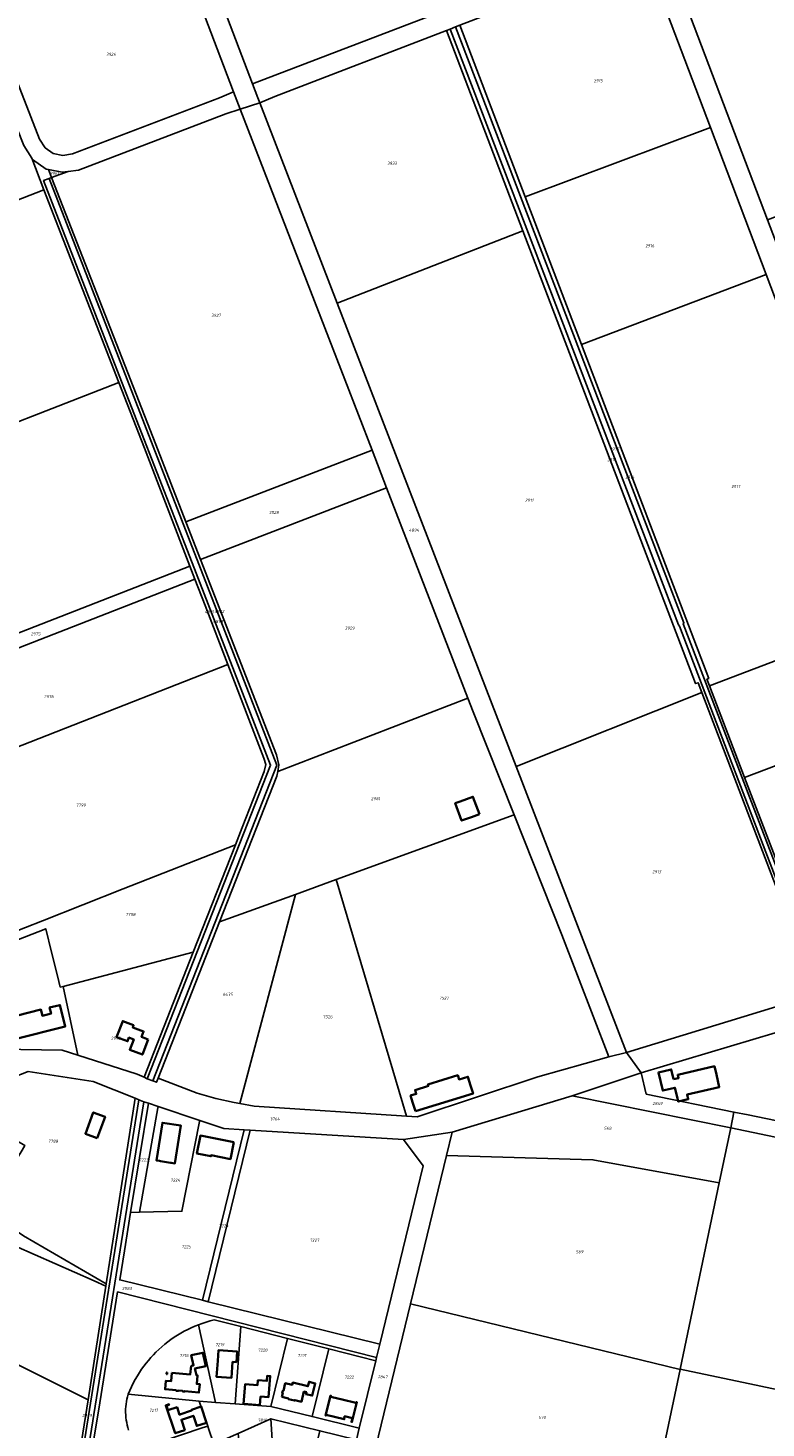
# Model space of a CAD drawing. Extents: x 177930 to 190767, y 381068 to 392034.
# Tile 251 of 256: x 184922 to 185356, y 385963 to 386787. Entities that reach past the tile are written whole.
import ezdxf
from ezdxf.enums import TextEntityAlignment as Align

# ---------------------------------------------------------------- set-up
doc = ezdxf.new("R2010")
doc.units = 0
for name, color, linetype, lineweight in [('B-XX-KG-GRENS_PERCEEL-GV', 150, 'Continuous', 25), ('B-XX-KG-GRENS_PERCEEL-S', 150, 'Continuous', 25), ('B-XX-OG-BEBOUWING-G', 7, 'Continuous', 35)]:
    doc.layers.add(name, color=color, linetype=linetype, lineweight=lineweight)
doc.styles.add('NLCS-ISO', font='NLCS-ISO.ttf', dxfattribs={"height": 1.8})

# ---------------------------------------------------------------- blocks, each defined once
blk = doc.blocks.new('SKG-PERCEELNUMMER-SO')
at = {"layer": 'DefPoints'}
blk.add_point((0, 0), dxfattribs=at)
at = {"style": 'NLCS-ISO', "oblique": 10, "flags": 1}
blk.add_attdef('GEMEENTECODE', text='', height=1.8, dxfattribs=at).set_placement((-0.5, 2.55), align=Align.MIDDLE_RIGHT)
at = {"style": 'NLCS-ISO', "oblique": 10}
blk.add_attdef('PERCEELNUMMER', text='', height=1.8, dxfattribs=at).set_placement((0, 0), align=Align.MIDDLE_CENTER)
at = {"style": 'NLCS-ISO', "oblique": 10, "flags": 1}
blk.add_attdef('SECTIE', text='', height=1.8, dxfattribs=at).set_placement((0.5, 2.5), align=Align.MIDDLE_LEFT)

msp = doc.modelspace()

# ---------------------------------------------------------------- linework, layer by layer
at = {"layer": 'B-XX-KG-GRENS_PERCEEL-GV'}
for points in [[(185130.169, 386891.014), (185018.007, 386848.022), (185053.693, 386754.213), (185166.118, 386797.089)], [(185296.334, 386833.497), (185356.696, 386674.175), (185464.952, 386715.319), (185409.007, 386861.468), (185405.64, 386866.668), (185400.939, 386869.775), (185395.092, 386870.867), (185388.592, 386869.817), (185304.25, 386837.213)], [(185004.717, 386849.209), (184894.93, 386807.693), (184928.496, 386721.535), (184931.751, 386716.561), (184936.591, 386713.15), (184942.226, 386712.067), (184947.891, 386712.99), (185034.451, 386745.914), (185042.663, 386749.458)], [(185280.888, 386841.613), (185273.314, 386837.972), (185168.921, 386798.159), (185166.118, 386797.089), (185053.693, 386754.213), (185056.852, 386745.908), (185058.012, 386742.905), (185066.915, 386746.685), (185167.927, 386785.546), (185170.016, 386786.35), (185173.245, 386787.592), (185175.812, 386788.579), (185275.775, 386827.038), (185284.92, 386829.406)], [(185296.334, 386833.497), (185284.92, 386829.406), (185323.14, 386728.476), (185355.889, 386641.998), (185431.757, 386441.653), (185452.306, 386387.388), (185498.158, 386266.309), (185509.599, 386270.84), (185460.972, 386399.133), (185419.34, 386508.971), (185398.88, 386562.951), (185378.928, 386615.591), (185356.696, 386674.175)], [(185175.812, 386788.579), (185214.215, 386687.74), (185323.14, 386728.476), (185284.92, 386829.406), (185275.775, 386827.038)], [(185103.546, 386625.06), (185212.836, 386667.715), (185167.927, 386785.546), (185066.915, 386746.685), (185058.012, 386742.905)], [(185385.872, 386218.543), (185387.529, 386219.049), (185304.95, 386435.188), (185304.357, 386435.821), (185170.016, 386786.35), (185167.927, 386785.546), (185212.836, 386667.715), (185314.351, 386401.367), (185315.798, 386401.858), (185317.974, 386396.167)], [(185387.529, 386219.049), (185389.963, 386220.089), (185307.087, 386436.405), (185307.55, 386437.147), (185173.245, 386787.592), (185170.016, 386786.35), (185304.357, 386435.821), (185304.95, 386435.188)], [(185389.963, 386220.089), (185391.364, 386220.687), (185343.186, 386346.142), (185322.528, 386399.934), (185321.002, 386403.909), (185322.129, 386404.377), (185247.303, 386600.857), (185214.215, 386687.74), (185175.812, 386788.579), (185173.245, 386787.592), (185307.55, 386437.147), (185307.087, 386436.405)], [(184726.212, 386618.745), (184728.511, 386612.805), (184931.153, 386691.862), (184923.977, 386710.356), (184919.216, 386717.784), (184907.734, 386747.153), (184706.794, 386668.76), (184721.967, 386629.716)], [(185263.415, 386181.783), (185273.71, 386184.266), (185208.805, 386352.472), (185194.677, 386389.084), (185119.19, 386584.571), (185103.546, 386625.06), (185058.012, 386742.905), (185046.563, 386739.248), (185107.998, 386580.243), (185124.071, 386538.622), (185132.609, 386516.512), (185180.435, 386392.674), (185183.49, 386384.763), (185207.649, 386324.073), (185235.75, 386253.482)], [(184935.594, 386698.979), (184996.873, 386541.894), (185014.591, 386496.391), (185124.071, 386538.622), (185107.998, 386580.243), (185046.563, 386739.248), (185038.039, 386736.525), (184951.463, 386703.422), (184945.277, 386702.638)], [(185214.215, 386687.74), (185247.303, 386600.857), (185355.889, 386641.998), (185323.14, 386728.476)], [(185019.96, 386462.818), (185025.971, 386447.289), (185039.325, 386412.487), (185060.475, 386357.37), (185061.55, 386353.7), (185060.676, 386349.609), (185047.709, 386316.62), (185043.691, 386306.399), (185018.902, 386243.333), (184989.973, 386169.736), (184991.858, 386168.891), (185064.417, 386353.432), (185018.237, 386472.394), (184976.802, 386579.13), (184930.958, 386697.227), (184934.232, 386698.464), (184935.594, 386698.979), (184933.742, 386703.725), (184932.377, 386703.98), (184924.472, 386709.584), (184923.977, 386710.356), (184931.153, 386691.862), (184975.152, 386578.486), (184990.174, 386539.776), (185017.004, 386470.456)], [(184933.742, 386703.725), (184935.594, 386698.979), (184945.277, 386702.638), (184941.881, 386702.208)], [(184995.094, 386167.594), (185068.171, 386353.43), (184934.232, 386698.464), (184930.958, 386697.227), (184976.802, 386579.13), (185018.237, 386472.394), (185064.417, 386353.432), (184991.858, 386168.891)], [(185023.191, 386474.305), (185014.591, 386496.391), (184996.873, 386541.894), (184935.594, 386698.979), (184934.232, 386698.464), (185068.171, 386353.43), (184995.094, 386167.594), (184997.332, 386166.819), (184998.24, 386169.128), (185034.406, 386261.083), (185068.114, 386346.79), (185068.615, 386349.529), (185069.35, 386353.552), (185067.903, 386359.459)], [(184865.277, 386535.751), (184865.32, 386535.641), (184975.152, 386578.486), (184931.153, 386691.862), (184728.511, 386612.805), (184733.741, 386599.289), (184738.402, 386601.069), (184785.113, 386618.905), (184801.615, 386576.22), (184801.661, 386576.102), (184801.835, 386576.17), (184829.487, 386586.897), (184831.192, 386582.793), (184844.855, 386588.1)], [(185119.19, 386584.571), (185194.677, 386389.084), (185208.805, 386352.472), (185317.974, 386396.167), (185315.798, 386401.858), (185314.351, 386401.367), (185212.836, 386667.715), (185103.546, 386625.06)], [(185431.757, 386441.653), (185355.889, 386641.998), (185247.303, 386600.857), (185322.129, 386404.377), (185321.002, 386403.909), (185322.528, 386399.934)], [(184990.174, 386539.776), (184975.152, 386578.486), (184865.32, 386535.641), (184772.397, 386499.393), (184814.208, 386391.343), (185017.004, 386470.456)], [(185014.591, 386496.391), (185023.191, 386474.305), (185132.609, 386516.512), (185124.071, 386538.622)], [(185023.191, 386474.305), (185067.903, 386359.459), (185069.35, 386353.552), (185068.615, 386349.529), (185180.435, 386392.674), (185132.609, 386516.512)], [(185017.004, 386470.456), (184814.208, 386391.343), (184817.163, 386383.706), (185019.96, 386462.818)], [(184817.163, 386383.706), (184817.328, 386383.28), (184837.074, 386333.282), (185039.325, 386412.487), (185025.971, 386447.289), (185019.96, 386462.818)], [(185322.528, 386399.934), (185343.186, 386346.142), (185452.306, 386387.388), (185431.757, 386441.653)], [(184870.987, 386247.413), (184872.832, 386242.741), (184874.015, 386239.745), (184880.081, 386242.129), (184930.23, 386261.839), (184977.726, 386280.515), (185043.691, 386306.399), (185047.709, 386316.62), (185060.676, 386349.609), (185061.55, 386353.7), (185060.475, 386357.37), (185039.325, 386412.487), (184837.074, 386333.282)], [(185079.113, 386277.338), (185103.017, 386286.029), (185207.649, 386324.073), (185183.49, 386384.763), (185180.435, 386392.674), (185068.615, 386349.529), (185068.114, 386346.79), (185034.406, 386261.083)], [(185385.872, 386218.543), (185317.974, 386396.167), (185208.805, 386352.472), (185273.71, 386184.266)], [(185391.364, 386220.687), (185498.158, 386266.309), (185452.306, 386387.388), (185343.186, 386346.142)], [(185144.289, 386146.82), (185150.647, 386146.398), (185221.534, 386169.932), (185263.415, 386181.783), (185235.75, 386253.482), (185207.649, 386324.073), (185103.017, 386286.029)], [(184875.912, 386234.942), (184881.931, 386237.311), (184907.091, 386247.216), (184932.223, 386257.125), (184935.657, 386243.32), (184939.084, 386229.353), (184940.7, 386222.766), (184942.398, 386223.213), (185018.902, 386243.333), (185043.691, 386306.399), (184977.726, 386280.515), (184930.23, 386261.839), (184880.081, 386242.129), (184874.015, 386239.745)], [(185103.017, 386286.029), (185079.113, 386277.338), (185046.331, 386154.282), (185054.844, 386152.753), (185144.289, 386146.82)], [(184998.24, 386169.128), (185021.264, 386160.323), (185032.215, 386157.206), (185043.089, 386154.866), (185046.331, 386154.282), (185079.113, 386277.338), (185034.406, 386261.083)], [(184951.026, 386182.781), (184942.398, 386223.213), (184940.7, 386222.766), (184939.084, 386229.353), (184935.657, 386243.32), (184932.223, 386257.125), (184907.091, 386247.216), (184881.931, 386237.311), (184875.912, 386234.942), (184891.421, 386195.673), (184905.094, 386186.247), (184941.834, 386185.738)], [(185336.952, 386149.268), (185345.334, 386147.552), (185520.447, 386111.34), (185502.166, 386245.757), (185496.717, 386249), (185416.842, 386214.725), (185374.4, 386199.739), (185282.449, 386172.331), (185285.386, 386159.828)], [(185018.902, 386243.333), (184942.398, 386223.213), (184951.026, 386182.781), (184985.881, 386171.57), (184989.973, 386169.736)], [(184881.256, 386149.702), (184882.879, 386152.367), (184894.588, 386145.352), (184902.95, 386140.341), (184907.697, 386137.29), (184915.665, 386132.2), (184919.89, 386129.5), (184918.324, 386126.937), (184898.388, 386094.311), (184861.361, 386117.048), (184860.829, 386116.179), (184919.128, 386076.539), (184967.712, 386048.205), (184984.785, 386157.393), (184960.133, 386167.309), (184921.895, 386173.102), (184901.682, 386165.247), (184886.482, 386156.513), (184880.672, 386150.06)], [(185334.997, 386139.941), (185336.952, 386149.268), (185285.386, 386159.828), (185282.449, 386172.331), (185241.786, 386158.754)], [(185328.243, 386107.712), (185334.997, 386139.941), (185241.786, 386158.754), (185171.201, 386137.445), (185167.923, 386123.777), (185253.97, 386121.193)], [(184975.374, 385778.617), (184977.654, 385778.616), (184951.382, 385933.774), (184986.993, 386156.505), (184984.785, 386157.393), (184967.712, 386048.205), (184967.509, 386046.908), (184957.038, 385979.939), (184953.983, 385960.4), (184949.552, 385932.06), (184959.186, 385874.812)], [(184977.654, 385778.616), (184980.706, 385778.616), (184954.344, 385933.301), (184989.822, 386155.352), (184986.993, 386156.505), (184951.382, 385933.774)], [(184992.55, 386154.443), (184989.822, 386155.352), (184954.344, 385933.301), (184980.706, 385778.616), (184982.696, 385778.616), (184971.382, 385844.878), (184970.111, 385852.324), (184957.749, 385924.332), (184957.191, 385936.583), (184963.914, 385978.24), (184974.448, 386043.508), (185126.71, 386004.906), (185128.627, 386012.801), (185027.793, 386037.701), (185024.395, 386038.54), (184975.696, 386050.566), (184978.405, 386067.595), (184982.098, 386090.267)], [(184987.322, 386090.377), (184998.19, 386151.727), (184998.33, 386152.517), (184992.55, 386154.443), (184982.098, 386090.267)], [(185022.692, 386143.714), (185022.818, 386144.357), (184998.33, 386152.517), (184998.19, 386151.727), (184987.322, 386090.377), (185012.308, 386090.9)], [(185048.814, 386138.884), (185036.891, 386139.668), (185022.818, 386144.357), (185022.692, 386143.714), (185012.308, 386090.9), (184987.322, 386090.377), (184982.098, 386090.267), (184978.405, 386067.595), (184975.696, 386050.566), (185024.395, 386038.54)], [(185523.36, 386110.478), (185522.887, 386110.835), (185520.447, 386111.34), (185345.334, 386147.552), (185336.952, 386149.268), (185334.997, 386139.941), (185517.992, 386101.751)], [(185027.793, 386037.701), (185052.363, 386138.665), (185048.814, 386138.884), (185024.395, 386038.54)], [(185027.793, 386037.701), (185128.627, 386012.801), (185154.066, 386117.55), (185142.635, 386133.107), (185052.363, 386138.665)], [(185328.243, 386107.712), (185305.262, 385998.04), (185491.276, 385958.743), (185521.736, 386096.083), (185517.992, 386101.751), (185334.997, 386139.941)], [(185305.232, 385997.899), (185305.262, 385998.04), (185328.243, 386107.712), (185253.97, 386121.193), (185167.923, 386123.777), (185146.697, 386036.374)], [(184868.546, 386057.425), (184871.211, 386056.071), (184892.39, 386083.84), (184914.494, 386070.47), (184960.751, 386049.912), (184967.509, 386046.908), (184967.712, 386048.205), (184919.128, 386076.539), (184860.829, 386116.179), (184860.124, 386116.658), (184834.56, 386074.676)], [(184957.038, 385979.939), (184967.509, 386046.908), (184960.751, 386049.912), (184914.494, 386070.47), (184892.39, 386083.84), (184871.211, 386056.071), (184870.515, 386055.158), (184869.733, 386053.992), (184863.377, 386026.863), (184863.838, 386026.632)], [(185124.698, 385945.784), (185231.261, 385919.902), (185286.097, 385906.584), (185305.232, 385997.899), (185146.697, 386036.374)], [(184852.367, 385932.144), (184858.094, 385874.854), (184959.186, 385874.812), (184949.552, 385932.06), (184953.983, 385960.4), (184957.038, 385979.939), (184863.838, 386026.632), (184850.509, 386000.012), (184805.048, 386022.779), (184799.465, 386012.302), (184795.374, 386006.922), (184777.336, 385983.201), (184777.079, 385982.863), (184824.367, 385954.888), (184818.742, 385945.232), (184817.236, 385942.647), (184835.116, 385932.159), (184835.252, 385932.159)], [(185032.071, 385978.472), (185043.537, 385977.636), (185046.851, 386023.038), (185031.177, 386026.995), (185028.841, 386026.396), (185026.527, 386025.721), (185024.235, 386024.971), (185021.969, 386024.147)], [(184980.655, 385983.252), (185022.493, 385979.193), (185032.071, 385978.472), (185021.969, 386024.147), (185019.851, 386023.298), (185017.76, 386022.384), (185015.698, 386021.406), (185013.668, 386020.364), (185011.671, 386019.26), (185009.689, 386018.066), (185007.746, 386016.809), (185005.845, 386015.49), (185003.986, 386014.111), (185002.174, 386012.673), (185000.408, 386011.177), (184998.691, 386009.626), (184997.025, 386008.02), (184995.487, 386006.454), (184993.998, 386004.841), (184992.559, 386003.183), (184991.172, 386001.482), (184989.837, 385999.739), (184988.557, 385997.956), (184987.332, 385996.134), (184986.05, 385994.079), (184984.834, 385991.985), (184983.685, 385989.853), (184982.605, 385987.685), (184981.595, 385985.484)], [(185064.526, 385976.076), (185074.342, 386016.092), (185046.851, 386023.038), (185043.537, 385977.636)], [(185088.819, 385970.133), (185098.577, 386009.969), (185074.342, 386016.092), (185064.526, 385976.076)], [(185116.57, 385963.337), (185126.22, 386002.986), (185098.577, 386009.969), (185088.819, 385970.133)], [(185305.232, 385997.899), (185286.097, 385906.584), (185270.901, 385834.069), (185342.538, 385818.94), (185406.203, 385805.495), (185455.062, 385795.176), (185491.276, 385958.743), (185305.262, 385998.04)], [(185032.608, 385954.422), (185042.636, 385958.938), (185045.343, 385960.157), (185064.656, 385968.851), (185093.465, 385961.773), (185114.882, 385956.546), (185116.57, 385963.337), (185088.819, 385970.133), (185064.526, 385976.076), (185043.537, 385977.636), (185032.071, 385978.472), (185022.493, 385979.193), (185027.435, 385964.575), (185028.143, 385962.492), (185030.675, 385955.046)], [(185045.343, 385960.157), (185045.455, 385958.247), (185047.808, 385918.149), (185050.629, 385917.769), (185053.459, 385917.46), (185056.296, 385917.224), (185059.138, 385917.06), (185061.983, 385916.968), (185064.83, 385916.949), (185067.676, 385917.002), (185065.56, 385953.318), (185064.656, 385968.851)], [(185064.656, 385968.851), (185065.56, 385953.318), (185067.676, 385917.002), (185070.222, 385917.102), (185072.765, 385917.26), (185075.303, 385917.476), (185077.836, 385917.751), (185080.362, 385918.083), (185082.88, 385918.474), (185089.937, 385947.341), (185093.465, 385961.773)], [(185027.435, 385964.575), (185024.171, 385963.466), (184987.157, 385950.885), (184988.906, 385948.88), (184990.71, 385946.924), (184992.567, 385945.018), (184994.475, 385943.164), (184996.434, 385941.363), (184998.441, 385939.616), (185000.495, 385937.925), (185002.591, 385936.29), (185004.73, 385934.712), (185006.91, 385933.192), (185009.131, 385931.731), (185011.39, 385930.33), (185013.685, 385928.991), (185016.016, 385927.713), (185030.675, 385955.046), (185028.143, 385962.492)]]:
    msp.add_lwpolyline(points, close=True, dxfattribs=at)
for points in [[(184867.633, 386849.719), (184907.734, 386747.153), (184919.216, 386717.784), (184923.977, 386710.356), (184924.472, 386709.584), (184932.377, 386703.98), (184933.742, 386703.725), (184941.881, 386702.208), (184945.277, 386702.638), (184951.463, 386703.422), (185038.039, 386736.525), (185046.563, 386739.248), (185042.663, 386749.458), (185034.451, 386745.914), (184947.891, 386712.99), (184942.226, 386712.067), (184936.591, 386713.15), (184931.751, 386716.561), (184928.496, 386721.535), (184894.93, 386807.693)], [(185004.717, 386849.209), (185042.663, 386749.458), (185046.563, 386739.248), (185058.012, 386742.905), (185056.852, 386745.908), (185053.693, 386754.213), (185018.007, 386848.022)], [(185385.872, 386218.543), (185273.71, 386184.266), (185282.449, 386172.331), (185374.4, 386199.739)], [(184901.682, 386165.247), (184921.895, 386173.102), (184960.133, 386167.309), (184984.785, 386157.393), (184986.993, 386156.505), (184989.822, 386155.352), (184992.55, 386154.443), (184998.33, 386152.517), (185022.818, 386144.357), (185036.891, 386139.668), (185048.814, 386138.884), (185052.363, 386138.665), (185142.635, 386133.107), (185171.201, 386137.445), (185241.786, 386158.754), (185282.449, 386172.331), (185273.71, 386184.266), (185263.415, 386181.783), (185221.534, 386169.932), (185150.647, 386146.398), (185144.289, 386146.82), (185054.844, 386152.753), (185046.331, 386154.282), (185043.089, 386154.866), (185032.215, 386157.206), (185021.264, 386160.323), (184998.24, 386169.128), (184997.332, 386166.819), (184995.094, 386167.594), (184991.858, 386168.891), (184989.973, 386169.736), (184985.881, 386171.57), (184951.026, 386182.781), (184941.834, 386185.738), (184905.094, 386186.247)], [(185124.698, 385945.784), (185146.697, 386036.374), (185167.923, 386123.777), (185171.201, 386137.445), (185142.635, 386133.107), (185154.066, 386117.55), (185128.627, 386012.801), (185126.71, 386004.906), (185126.22, 386002.986), (185116.57, 385963.337)], [(184980.88, 385962.198), (184980.454, 385963.647), (184980.088, 385965.113), (184979.782, 385966.592), (184979.537, 385968.082), (184979.354, 385969.581), (184979.232, 385971.087), (184979.172, 385972.596), (184979.166, 385973.546), (184979.186, 385974.495), (184979.272, 385975.976), (184979.421, 385977.453), (184979.635, 385978.921), (184979.912, 385980.379), (184980.252, 385981.824), (184980.655, 385983.252), (184981.595, 385985.484), (184982.605, 385987.685), (184983.685, 385989.853), (184984.834, 385991.985), (184986.05, 385994.079), (184987.332, 385996.134), (184988.557, 385997.956), (184989.837, 385999.739), (184991.172, 386001.482), (184992.559, 386003.183), (184993.998, 386004.841), (184995.487, 386006.454), (184997.025, 386008.02), (184998.691, 386009.626), (185000.408, 386011.177), (185002.174, 386012.673), (185003.986, 386014.111), (185005.845, 386015.49), (185007.746, 386016.809), (185009.689, 386018.066), (185011.671, 386019.26), (185013.668, 386020.364), (185015.698, 386021.406), (185017.76, 386022.384), (185019.851, 386023.298), (185021.969, 386024.147), (185024.235, 386024.971), (185026.527, 386025.721), (185028.841, 386026.396), (185031.177, 386026.995), (185046.851, 386023.038), (185074.342, 386016.092), (185098.577, 386009.969), (185126.22, 386002.986), (185126.71, 386004.906), (184974.448, 386043.508), (184963.914, 385978.24), (184957.191, 385936.583)], [(184987.157, 385950.885), (185024.171, 385963.466), (185027.435, 385964.575), (185022.493, 385979.193), (184980.655, 385983.252), (184980.252, 385981.824), (184979.912, 385980.379), (184979.635, 385978.921), (184979.421, 385977.453), (184979.272, 385975.976), (184979.186, 385974.495), (184979.166, 385973.546), (184979.172, 385972.596), (184979.232, 385971.087), (184979.354, 385969.581), (184979.537, 385968.082), (184979.782, 385966.592), (184980.088, 385965.113), (184980.454, 385963.647), (184980.88, 385962.198)]]:
    msp.add_lwpolyline(points, dxfattribs=at)
at = {"layer": 'B-XX-OG-BEBOUWING-G'}
for points in [[(185187.198, 386324.523), (185183.424, 386334.772), (185175.942, 386332.016), (185173.013, 386330.937), (185176.787, 386320.688), (185179.716, 386321.767), (185182.512, 386322.797)], [(184910.74, 386204.831), (184914, 386192.091), (184943.69, 386199.611), (184942.46, 386204.46), (184940.537, 386212.217), (184934.405, 386210.762), (184935.325, 386207.216), (184930.243, 386205.897), (184929.318, 386209.556), (184915.58, 386206.071)], [(184992.445, 386191.986), (184988.561, 386193.448), (184989.773, 386196.668), (184983.353, 386199.085), (184983.836, 386200.367), (184977.435, 386202.777), (184973.879, 386193.332), (184980.287, 386190.92), (184981.109, 386193.102), (184983.928, 386192.04), (184981.609, 386185.881), (184989.085, 386183.065)], [(185301.424, 386168.584), (185300.082, 386174.377), (185292.548, 386172.631), (185295.025, 386161.942), (185302.252, 386163.616), (185303.501, 386158.224), (185304.153, 386155.41), (185310.027, 386156.77), (185309.375, 386159.585), (185328.281, 386163.964), (185326.58, 386171.293), (185325.438, 386176.223), (185303.868, 386171.225), (185304.324, 386169.256)], [(185149.553, 386149.791), (185183.488, 386160.12), (185182.033, 386164.901), (185180.463, 386170.06), (185175.248, 386168.473), (185174.504, 386170.916), (185156.938, 386165.565), (185157.222, 386164.633), (185149.381, 386162.244), (185150.087, 386159.925), (185146.774, 386158.917), (185148.098, 386154.57)], [(184962.448, 386133.939), (184967.083, 386146.528), (184960.165, 386149.075), (184955.531, 386136.485)], [(185005.997, 386119.422), (185008.136, 386119.085), (185008.139, 386119.084), (185011.644, 386141.293), (185000.759, 386143.011), (184997.253, 386120.802), (184999.161, 386120.501), (184999.647, 386120.424), (185005.558, 386119.491)], [(185042.776, 386131.532), (185023.142, 386135.395), (185021.067, 386124.848), (185029.316, 386123.225), (185029.408, 386123.863), (185040.827, 386121.622)], [(185006.417, 385995.845), (185005.929, 385990.869), (185002.844, 385991.171), (185002.356, 385986.195), (185008.818, 385985.618), (185008.792, 385985.339), (185010.089, 385985.219), (185010.115, 385985.498), (185012.659, 385985.245), (185012.633, 385984.966), (185013.925, 385984.847), (185013.951, 385985.126), (185022.245, 385984.245), (185022.733, 385989.216), (185020.991, 385989.387), (185021.478, 385994.352), (185020.811, 385994.417), (185019.943, 385998.369), (185026.379, 385999.796), (185024.622, 386007.72), (185017.788, 386006.205), (185019.119, 386000.201), (185017.733, 385999.893), (185017.116, 385994.796)], [(185041.935, 386008.532), (185033.822, 386009.237), (185033.382, 386002.942), (185032.689, 385993.477), (185041.348, 385992.843), (185042.041, 386002.308), (185044.342, 386002.171), (185044.79, 386008.324)], [(185003.641, 385996.117), (185003.332, 385996.148), (185003.236, 385995.172), (185003.545, 385995.142)], [(185071.072, 385981.702), (185075.008, 385980.737), (185074.928, 385980.414), (185078.572, 385979.517), (185078.652, 385979.843), (185082.587, 385978.878), (185084.039, 385984.817), (185085.496, 385984.461), (185085.228, 385983.363), (185088.953, 385982.452), (185090.728, 385989.645), (185087.023, 385990.609), (185086.365, 385987.929), (185077.449, 385990.115), (185077.106, 385988.717), (185073.037, 385989.715), (185071.937, 385985.228), (185071.616, 385985.306), (185071.278, 385983.927), (185071.598, 385983.848)], [(185099.785, 385981.815), (185099.918, 385982.349), (185099.607, 385982.426), (185096.733, 385970.765), (185097.037, 385970.697), (185097.154, 385971.234), (185107.744, 385968.604), (185107.821, 385968.915), (185107.637, 385968.96), (185107.942, 385970.294), (185112.514, 385969.248), (185111.97, 385967.001), (185112.273, 385966.915), (185115.165, 385978.564), (185114.854, 385978.641), (185114.722, 385978.107), (185113.761, 385978.345), (185107.379, 385979.93)]]:
    msp.add_lwpolyline(points, close=True, dxfattribs=at)
for points in [[(185058.171, 385976.927), (185058.551, 385981.913), (185063.257, 385981.554), (185064.204, 385993.985), (185062.45, 385994.118), (185062.22, 385991.076), (185056.925, 385991.476), (185056.707, 385988.595), (185049.398, 385989.147), (185048.53, 385977.661)], [(185023.584, 385975.98), (185017.857, 385974.062), (185018.003, 385973.626), (185017.292, 385973.387), (185017.244, 385973.53), (185011.583, 385971.634), (185011.631, 385971.492), (185010.919, 385971.253), (185009.459, 385975.615), (185004.073, 385973.811), (185003.168, 385976.514), (185004.742, 385977.041), (185004.634, 385977.363), (185002.737, 385976.728), (185008.346, 385960.296), (185013.966, 385962.199), (185011.941, 385968.223), (185019.025, 385970.595), (185021.035, 385964.593), (185026.756, 385966.509)], [(185048.53, 385977.661), (185048.659, 385977.651)], [(185048.659, 385977.651), (185058.171, 385976.927)], [(185026.756, 385966.509), (185023.584, 385975.98)]]:
    msp.add_lwpolyline(points, dxfattribs=at)

# ---------------------------------------------------------------- block references
at = {"layer": 'B-XX-KG-GRENS_PERCEEL-S'}
for p, values in [((184970.555, 386771.501), {'PERCEELNUMMER': '3926'}), ((185257.131, 386755.991), {'PERCEELNUMMER': '2915'}), ((184937.225, 386701.505), {'PERCEELNUMMER': '2961'}), ((185135.869, 386707.436), {'PERCEELNUMMER': '3933'}), ((185287.451, 386658.881), {'PERCEELNUMMER': '2916'}), ((185032.35, 386617.957), {'PERCEELNUMMER': '3927'}), ((185266.855, 386539.355), {'PERCEELNUMMER': '1937'}), ((185264.995, 386533.065), {'PERCEELNUMMER': '2910'}), ((185275.695, 386522.815), {'PERCEELNUMMER': '2914'}), ((185337.978, 386517.264), {'PERCEELNUMMER': '2917'}), ((185216.716, 386509.171), {'PERCEELNUMMER': '2912'}), ((185066.332, 386501.965), {'PERCEELNUMMER': '3928'}), ((185148.762, 386491.576), {'PERCEELNUMMER': '4894'}), ((185028.415, 386443.585), {'PERCEELNUMMER': '4891'}), ((185033.541, 386437.858), {'PERCEELNUMMER': '4893'}), ((185034.245, 386443.765), {'PERCEELNUMMER': '4892'}), ((184926.243, 386430.595), {'PERCEELNUMMER': '2975'}), ((185110.962, 386433.935), {'PERCEELNUMMER': '3929'}), ((184934.003, 386393.666), {'PERCEELNUMMER': '2976'}), ((185126.178, 386333.629), {'PERCEELNUMMER': '2981'}), ((184952.866, 386329.854), {'PERCEELNUMMER': '7799'}), ((185291.494, 386290.675), {'PERCEELNUMMER': '2913'}), ((184982.075, 386265.528), {'PERCEELNUMMER': '7798'}), ((185039.276, 386218.559), {'PERCEELNUMMER': '6435'}), ((185166.385, 386216.345), {'PERCEELNUMMER': '7527'}), ((185098.036, 386205.304), {'PERCEELNUMMER': '7526'}), ((184973.408, 386192.71), {'PERCEELNUMMER': '2978'}), ((185291.968, 386154.319), {'PERCEELNUMMER': '2849'}), ((185066.912, 386145.221), {'PERCEELNUMMER': '3764'}), ((185262.684, 386139.706), {'PERCEELNUMMER': '568'}), ((184936.51, 386132.106), {'PERCEELNUMMER': '7788'}), ((184989.752, 386121.119), {'PERCEELNUMMER': '7223'}), ((185008.368, 386109.185), {'PERCEELNUMMER': '7224'}), ((185036.769, 386082.455), {'PERCEELNUMMER': '7226'}), ((185014.812, 386070.044), {'PERCEELNUMMER': '7225'}), ((185090.23, 386073.863), {'PERCEELNUMMER': '7227'}), ((185246.14, 386067.096), {'PERCEELNUMMER': '569'}), ((184979.943, 386045.527), {'PERCEELNUMMER': '2983'}), ((185034.527, 386012.435), {'PERCEELNUMMER': '7219'}), ((185059.795, 386009.215), {'PERCEELNUMMER': '7220'}), ((185013.471, 386005.994), {'PERCEELNUMMER': '7218'}), ((185082.832, 386005.994), {'PERCEELNUMMER': '7221'}), ((185110.577, 385993.361), {'PERCEELNUMMER': '7222'}), ((185130.339, 385993.436), {'PERCEELNUMMER': '2847'}), ((184956.535, 385970.815), {'PERCEELNUMMER': '2989'}), ((184995.635, 385973.791), {'PERCEELNUMMER': '7217'}), ((185059.605, 385968.012), {'PERCEELNUMMER': '7819'}), ((185224.081, 385969.669), {'PERCEELNUMMER': '570'})]:
    msp.add_blockref('SKG-PERCEELNUMMER-SO', p, dxfattribs=at).add_auto_attribs(values)

doc.saveas('drawing.dxf')
